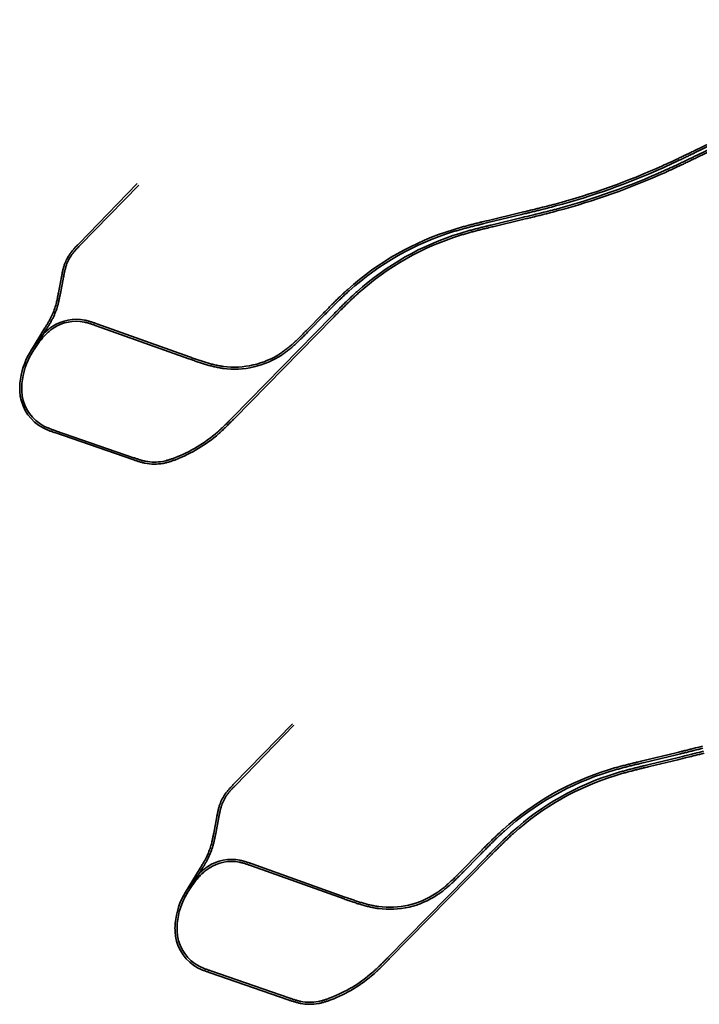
# Model space of a CAD drawing. Header units: metres. Extents: x -5569892 to 1712241, y -5568463 to 2085.
# Tile 4 of 68: x -2647 to -2166, y 15 to 712. Entities that reach past the tile are written whole.
import ezdxf

# ---------------------------------------------------------------- set-up
doc = ezdxf.new("R2010")
doc.units = ezdxf.units.M
doc.header["$LTSCALE"] = 0.5
doc.layers.add('99.04_Gleisplanung VP 02_23-EB-1236L-A-FAHRKANTE', color=150, linetype='Continuous', lineweight=35, true_color=0x007fff)
doc.layers.add('99.04_Gleisplanung VP 02_23-EB-1236R-A-FAHRKANTE', color=150, linetype='Continuous', lineweight=35, true_color=0x007fff)
doc.layers.add('Keine', color=7, linetype='Continuous', lineweight=9)

# ---------------------------------------------------------------- blocks, each defined once
blk = doc.blocks.new('_23-07-06_Massenplan_TB_Weiterführende Schule (3D)')
at = {"layer": '99.04_Gleisplanung VP 02_23-EB-1236L-A-FAHRKANTE', "flags": 128}
for points in [[(-1973.83, 707.51), (-2167.03, 614.62), (-2167.03, 614.62), (-2167.03, 614.62, -0.000097), (-2170.33, 613.03), (-2170.33, 613.03), (-2170.33, 613.03), (-2170.33, 613.03), (-2170.33, 613.03), (-2170.33, 613.03, -0.000292), (-2172.69, 611.9), (-2172.69, 611.9), (-2172.69, 611.9), (-2172.69, 611.9), (-2172.69, 611.9, -0.000487), (-2175.68, 610.47), (-2175.68, 610.47), (-2175.68, 610.47), (-2175.68, 610.47), (-2175.68, 610.47, -0.000681), (-2178.35, 609.2), (-2178.35, 609.2), (-2178.35, 609.2), (-2178.35, 609.2, -0.001946), (-2184.35, 606.39), (-2184.35, 606.39, -0.002724), (-2189.75, 603.93), (-2189.75, 603.93), (-2189.75, 603.93, -0.040475), (-2266.52, 576.56), (-2266.52, 576.56, -0.002724), (-2272.26, 575.06), (-2272.26, 575.06, -0.001946), (-2278.69, 573.44), (-2278.69, 573.44, -0.001168), (-2283.77, 572.2), (-2283.77, 572.2), (-2283.77, 572.2, -0.000389), (-2290.88, 570.48), (-2290.88, 570.48), (-2290.88, 570.48), (-2310.92, 565.65), (-2310.92, 565.65, 0.000248), (-2314.43, 564.8), (-2314.43, 564.8), (-2314.43, 564.8), (-2314.43, 564.8), (-2314.43, 564.8, 0.000744), (-2316.93, 564.19), (-2316.93, 564.19), (-2316.93, 564.19), (-2316.93, 564.19), (-2316.93, 564.19), (-2316.93, 564.19, 0.00124), (-2320.1, 563.4), (-2320.1, 563.4), (-2320.1, 563.4), (-2320.1, 563.4, 0.001737), (-2322.93, 562.68), (-2322.93, 562.68), (-2322.93, 562.68), (-2322.93, 562.68, 0.002233), (-2326.01, 561.87), (-2326.01, 561.87), (-2326.01, 561.87), (-2326.01, 561.87, 0.002729), (-2328.89, 561.09), (-2328.89, 561.09), (-2328.89, 561.09), (-2328.89, 561.09, 0.003225), (-2331.93, 560.22), (-2331.93, 560.22), (-2331.93, 560.22), (-2331.93, 560.22, 0.003721), (-2334.81, 559.35), (-2334.81, 559.35), (-2334.81, 559.35, 0.108452), (-2407.25, 518.25), (-2407.25, 518.25), (-2407.25, 518.25, 0.003721), (-2409.48, 516.22), (-2409.48, 516.22), (-2409.48, 516.22), (-2409.48, 516.22), (-2409.48, 516.22, 0.003225), (-2411.78, 514.05), (-2411.78, 514.05), (-2411.78, 514.05, 0.002729), (-2413.93, 511.99), (-2413.93, 511.99), (-2413.93, 511.99), (-2413.93, 511.99, 0.002233), (-2416.21, 509.75), (-2416.21, 509.75, 0.001737), (-2418.28, 507.69), (-2418.28, 507.69, 0.00124), (-2420.58, 505.38), (-2420.58, 505.38), (-2420.58, 505.38), (-2420.58, 505.38, 0.000744), (-2422.39, 503.54), (-2422.39, 503.54), (-2422.39, 503.54), (-2422.39, 503.54), (-2422.39, 503.54, 0.000248), (-2424.92, 500.96), (-2424.92, 500.96), (-2495.11, 429.31, -0.000293), (-2496.64, 427.75), (-2496.64, 427.75), (-2496.64, 427.75), (-2496.64, 427.75, -0.000879), (-2497.74, 426.63), (-2497.74, 426.63), (-2497.74, 426.63), (-2497.74, 426.63), (-2497.74, 426.63, -0.001465), (-2499.14, 425.23), (-2499.14, 425.23), (-2499.14, 425.23), (-2499.14, 425.23, -0.002051), (-2500.4, 423.98), (-2500.4, 423.98), (-2500.4, 423.98, -0.002637), (-2501.8, 422.62), (-2501.8, 422.62), (-2501.8, 422.62), (-2501.8, 422.62, -0.003223), (-2503.12, 421.36), (-2503.12, 421.36), (-2503.12, 421.36), (-2503.12, 421.36), (-2503.12, 421.36, -0.003809), (-2504.53, 420.05), (-2504.53, 420.05), (-2504.53, 420.05), (-2504.53, 420.05, -0.004395), (-2505.91, 418.83), (-2505.91, 418.83), (-2505.91, 418.83), (-2505.91, 418.83, -0.089537), (-2536.56, 400.37), (-2536.56, 400.37), (-2536.56, 400.37, -0.007053), (-2538.81, 399.55), (-2538.81, 399.55), (-2538.81, 399.55, -0.009908), (-2540.85, 398.88), (-2540.85, 398.88, -0.012763), (-2543.13, 398.25), (-2543.13, 398.25, -0.015619), (-2545.3, 397.78), (-2545.3, 397.78, -0.094956), (-2557.99, 397.87, -0.00799), (-2559.08, 398.11), (-2559.08, 398.11, -0.006925), (-2560.22, 398.39), (-2560.22, 398.39), (-2560.22, 398.39, -0.005859), (-2561.29, 398.68), (-2561.29, 398.68, -0.004794), (-2562.41, 399.02, -0.003729), (-2563.44, 399.34), (-2563.44, 399.34, -0.002664), (-2564.57, 399.71), (-2564.57, 399.71, -0.001598), (-2565.46, 400.02, -0.000533), (-2566.7, 400.45), (-2621.9, 419.53), (-2621.9, 419.53), (-2621.9, 419.53), (-2621.9, 419.53, -0.000586), (-2623.14, 419.96), (-2623.14, 419.96), (-2623.14, 419.96), (-2623.14, 419.96), (-2623.14, 419.96, -0.001758), (-2624.03, 420.27), (-2624.03, 420.27), (-2624.03, 420.27, -0.00293), (-2625.15, 420.68), (-2625.15, 420.68), (-2625.15, 420.68, -0.004102), (-2626.16, 421.06), (-2626.16, 421.06), (-2626.16, 421.06), (-2626.16, 421.06), (-2626.16, 421.06, -0.005274), (-2627.25, 421.5), (-2627.25, 421.5), (-2627.25, 421.5, -0.006445), (-2628.26, 421.94), (-2628.26, 421.94, -0.007617), (-2629.33, 422.43, -0.008789), (-2630.33, 422.93), (-2630.33, 422.93, -0.237662), (-2646.42, 445.4), (-2646.42, 445.4, -0.017814), (-2646.69, 447.65), (-2646.69, 447.65, -0.015939), (-2646.81, 449.98), (-2646.81, 449.98), (-2646.81, 449.98, -0.014063), (-2646.79, 452.22), (-2646.79, 452.22), (-2646.79, 452.22, -0.012188), (-2646.64, 454.55), (-2646.64, 454.55), (-2646.64, 454.55, -0.11627), (-2639.39, 476.66), (-2639.39, 476.66), (-2628.97, 493.72), (-2628.97, 493.72), (-2628.97, 493.72), (-2628.97, 493.72, 0.000352), (-2628.28, 494.84), (-2628.28, 494.84), (-2628.28, 494.84), (-2628.28, 494.84), (-2628.28, 494.84), (-2628.28, 494.84, 0.001055), (-2627.8, 495.64), (-2627.8, 495.64, 0.001758), (-2627.19, 496.65), (-2627.19, 496.65), (-2627.19, 496.65, 0.002461), (-2626.66, 497.56), (-2626.66, 497.56), (-2626.66, 497.56, 0.007031), (-2625.5, 499.62, 0.009844), (-2624.54, 501.48), (-2624.54, 501.48, 0.04503), (-2621.35, 509.74), (-2621.35, 509.74), (-2621.35, 509.74, 0.009844), (-2620.81, 511.77), (-2620.81, 511.77, 0.007031), (-2620.29, 514.06, 0.002461), (-2620.07, 515.1), (-2620.07, 515.1), (-2620.07, 515.1, 0.001758), (-2619.84, 516.25), (-2619.84, 516.25), (-2619.84, 516.25, 0.001055), (-2619.66, 517.17), (-2619.66, 517.17), (-2619.66, 517.17), (-2619.66, 517.17, 0.000352), (-2619.41, 518.46), (-2619.41, 518.46), (-2619.41, 518.46), (-2617.22, 529.95), (-2617.22, 529.95, -0.000586), (-2616.97, 531.24), (-2616.97, 531.24, -0.001758), (-2616.79, 532.17), (-2616.79, 532.17, -0.00293), (-2616.55, 533.34), (-2616.55, 533.34), (-2616.55, 533.34, -0.004102), (-2616.32, 534.39), (-2616.32, 534.39, -0.005273), (-2616.04, 535.53, -0.006445), (-2615.76, 536.6), (-2615.76, 536.6, -0.007617), (-2615.43, 537.73), (-2615.43, 537.73), (-2615.43, 537.73, -0.008789), (-2615.07, 538.79), (-2615.07, 538.79, -0.070836), (-2611.07, 546.47, -0.008789), (-2610.4, 547.37), (-2610.4, 547.37, -0.007617), (-2609.67, 548.29), (-2609.67, 548.29), (-2609.67, 548.29, -0.006445), (-2608.96, 549.14), (-2608.96, 549.14), (-2608.96, 549.14, -0.005273), (-2608.18, 550.02), (-2608.18, 550.02, -0.004102), (-2607.46, 550.81, -0.00293), (-2606.64, 551.68), (-2606.64, 551.68, -0.001758), (-2605.98, 552.36), (-2605.98, 552.36), (-2605.98, 552.36), (-2605.98, 552.36), (-2605.98, 552.36, -0.000586), (-2605.07, 553.3), (-2563.61, 595.94)], [(-1974.45, 708.8), (-2167.65, 615.91), (-2167.65, 615.91, -0.000097), (-2170.95, 614.32), (-2170.95, 614.32), (-2170.95, 614.32), (-2170.95, 614.32), (-2170.95, 614.32), (-2170.95, 614.32, -0.000292), (-2173.31, 613.19), (-2173.31, 613.19), (-2173.31, 613.19), (-2173.31, 613.19), (-2173.31, 613.19, -0.000487), (-2176.29, 611.77), (-2176.29, 611.77), (-2176.29, 611.77), (-2176.29, 611.77, -0.000681), (-2178.97, 610.5), (-2178.97, 610.5), (-2178.97, 610.5), (-2178.97, 610.5, -0.001946), (-2184.96, 607.69), (-2184.96, 607.69), (-2184.96, 607.69), (-2184.96, 607.69, -0.002724), (-2190.34, 605.23), (-2190.34, 605.23), (-2190.34, 605.23, -0.040475), (-2266.9, 577.95), (-2266.9, 577.95), (-2266.9, 577.95, -0.002724), (-2272.62, 576.45), (-2272.62, 576.45), (-2272.62, 576.45), (-2272.62, 576.45, -0.001946), (-2279.03, 574.84), (-2279.03, 574.84), (-2279.03, 574.84, -0.001168), (-2284.1, 573.59), (-2284.1, 573.59), (-2284.1, 573.59), (-2284.1, 573.59, -0.000389), (-2291.22, 571.87), (-2291.22, 571.87), (-2291.22, 571.87), (-2291.22, 571.87), (-2311.25, 567.04, 0.000248), (-2314.76, 566.19), (-2314.76, 566.19), (-2314.76, 566.19), (-2314.76, 566.19, 0.000744), (-2317.27, 565.58), (-2317.27, 565.58), (-2317.27, 565.58), (-2317.27, 565.58), (-2317.27, 565.58), (-2317.27, 565.58, 0.00124), (-2320.45, 564.79), (-2320.45, 564.79), (-2320.45, 564.79), (-2320.45, 564.79, 0.001737), (-2323.29, 564.07), (-2323.29, 564.07), (-2323.29, 564.07, 0.002233), (-2326.39, 563.26), (-2326.39, 563.26), (-2326.39, 563.26), (-2326.39, 563.26), (-2326.39, 563.26), (-2326.39, 563.26, 0.002729), (-2329.28, 562.47), (-2329.28, 562.47), (-2329.28, 562.47, 0.003225), (-2332.34, 561.59), (-2332.34, 561.59, 0.003721), (-2335.24, 560.72), (-2335.24, 560.72, 0.108452), (-2408.21, 519.31), (-2408.21, 519.31, 0.003721), (-2410.45, 517.27), (-2410.45, 517.27, 0.003225), (-2412.77, 515.09), (-2412.77, 515.09), (-2412.77, 515.09, 0.002729), (-2414.93, 513.02), (-2414.93, 513.02), (-2414.93, 513.02, 0.002233), (-2417.22, 510.77), (-2417.22, 510.77), (-2417.22, 510.77), (-2417.22, 510.77, 0.001737), (-2419.3, 508.71), (-2419.3, 508.71), (-2419.3, 508.71), (-2419.3, 508.71, 0.00124), (-2421.6, 506.38), (-2421.6, 506.38), (-2421.6, 506.38), (-2421.6, 506.38), (-2421.6, 506.38), (-2421.6, 506.38, 0.000744), (-2423.41, 504.54), (-2423.41, 504.54), (-2423.41, 504.54), (-2423.41, 504.54, 0.000248), (-2425.94, 501.97), (-2425.94, 501.97), (-2496.14, 430.31), (-2496.14, 430.31, -0.000293), (-2497.67, 428.75), (-2497.67, 428.75), (-2497.67, 428.75), (-2497.67, 428.75), (-2497.67, 428.75, -0.000879), (-2498.76, 427.64), (-2498.76, 427.64), (-2498.76, 427.64), (-2498.76, 427.64), (-2498.76, 427.64), (-2498.76, 427.64, -0.001465), (-2500.16, 426.24), (-2500.16, 426.24), (-2500.16, 426.24), (-2500.16, 426.24, -0.002051), (-2501.41, 425), (-2501.41, 425), (-2501.41, 425, -0.002637), (-2502.79, 423.65), (-2502.79, 423.65), (-2502.79, 423.65), (-2502.79, 423.65, -0.003223), (-2504.1, 422.41), (-2504.1, 422.41), (-2504.1, 422.41), (-2504.1, 422.41, -0.003809), (-2505.5, 421.12), (-2505.5, 421.12), (-2505.5, 421.12), (-2505.5, 421.12, -0.004395), (-2506.85, 419.9), (-2506.85, 419.9), (-2506.85, 419.9, -0.089537), (-2537.07, 401.71), (-2537.07, 401.71), (-2537.07, 401.71, -0.007053), (-2539.28, 400.9), (-2539.28, 400.9), (-2539.28, 400.9, -0.009908), (-2541.27, 400.25), (-2541.27, 400.25), (-2541.27, 400.25, -0.012763), (-2543.48, 399.64), (-2543.48, 399.64), (-2543.48, 399.64, -0.015619), (-2545.56, 399.19), (-2545.56, 399.19), (-2545.56, 399.19, -0.094956), (-2557.71, 399.28), (-2557.71, 399.28), (-2557.71, 399.28, -0.00799), (-2558.76, 399.51), (-2558.76, 399.51), (-2558.76, 399.51, -0.006925), (-2559.86, 399.78), (-2559.86, 399.78, -0.005859), (-2560.89, 400.06, -0.004794), (-2561.99, 400.39), (-2561.99, 400.39, -0.003729), (-2562.99, 400.7), (-2562.99, 400.7), (-2562.99, 400.7, -0.002664), (-2564.11, 401.07), (-2564.11, 401.07), (-2564.11, 401.07, -0.001598), (-2565, 401.38), (-2565, 401.38), (-2565, 401.38, -0.000533), (-2566.23, 401.8), (-2566.23, 401.8), (-2621.43, 420.89), (-2621.43, 420.89), (-2621.43, 420.89), (-2621.43, 420.89, -0.000586), (-2622.67, 421.32), (-2622.67, 421.32), (-2622.67, 421.32), (-2622.67, 421.32, -0.001758), (-2623.55, 421.63), (-2623.55, 421.63, -0.00293), (-2624.65, 422.03), (-2624.65, 422.03, -0.004102), (-2625.64, 422.4), (-2625.64, 422.4, -0.005274), (-2626.7, 422.83), (-2626.7, 422.83, -0.006445), (-2627.68, 423.25), (-2627.68, 423.25), (-2627.68, 423.25, -0.007617), (-2628.71, 423.72), (-2628.71, 423.72), (-2628.71, 423.72, -0.008789), (-2629.67, 424.2), (-2629.67, 424.2), (-2629.67, 424.2, -0.237662), (-2645, 445.62), (-2645, 445.62, -0.017814), (-2645.26, 447.77, -0.015939), (-2645.37, 450.01, -0.014063), (-2645.35, 452.16), (-2645.35, 452.16, -0.012188), (-2645.21, 454.43), (-2645.21, 454.43, -0.11627), (-2638.17, 475.91), (-2627.74, 492.97), (-2627.74, 492.97), (-2627.74, 492.97), (-2627.74, 492.97, 0.000352), (-2627.06, 494.1), (-2627.06, 494.1), (-2627.06, 494.1), (-2627.06, 494.1), (-2627.06, 494.1), (-2627.06, 494.1), (-2627.06, 494.1, 0.001055), (-2626.57, 494.9), (-2626.57, 494.9), (-2626.57, 494.9), (-2626.57, 494.9), (-2626.57, 494.9, 0.001758), (-2625.96, 495.92), (-2625.96, 495.92), (-2625.96, 495.92), (-2625.96, 495.92, 0.002461), (-2625.42, 496.84), (-2625.42, 496.84, 0.007031), (-2624.24, 498.93), (-2624.24, 498.93), (-2624.24, 498.93, 0.009844), (-2623.25, 500.84), (-2623.25, 500.84, 0.04503), (-2619.97, 509.35, 0.009844), (-2619.42, 511.43), (-2619.42, 511.43, 0.007031), (-2618.88, 513.76), (-2618.88, 513.76, 0.002461), (-2618.67, 514.81, 0.001758), (-2618.43, 515.98), (-2618.43, 515.98, 0.001055), (-2618.25, 516.9), (-2618.25, 516.9), (-2618.25, 516.9), (-2618.25, 516.9), (-2618.25, 516.9, 0.000352), (-2618.01, 518.19), (-2618.01, 518.19), (-2618.01, 518.19), (-2618.01, 518.19), (-2615.81, 529.68), (-2615.81, 529.68, -0.000586), (-2615.57, 530.97), (-2615.57, 530.97), (-2615.57, 530.97, -0.001758), (-2615.39, 531.89), (-2615.39, 531.89), (-2615.39, 531.89), (-2615.39, 531.89, -0.00293), (-2615.15, 533.04), (-2615.15, 533.04, -0.004102), (-2614.92, 534.07, -0.005273), (-2614.65, 535.18), (-2614.65, 535.18, -0.006445), (-2614.38, 536.21), (-2614.38, 536.21, -0.007617), (-2614.06, 537.3), (-2614.06, 537.3, -0.008789), (-2613.72, 538.31), (-2613.72, 538.31), (-2613.72, 538.31, -0.070836), (-2609.91, 545.64), (-2609.91, 545.64), (-2609.91, 545.64, -0.008789), (-2609.27, 546.5), (-2609.27, 546.5), (-2609.27, 546.5, -0.007617), (-2608.56, 547.38), (-2608.56, 547.38, -0.006445), (-2607.88, 548.2), (-2607.88, 548.2, -0.005273), (-2607.12, 549.06), (-2607.12, 549.06), (-2607.12, 549.06), (-2607.12, 549.06, -0.004102), (-2606.41, 549.83), (-2606.41, 549.83), (-2606.41, 549.83), (-2606.41, 549.83, -0.00293), (-2605.6, 550.69), (-2605.6, 550.69), (-2605.6, 550.69, -0.001758), (-2604.95, 551.36), (-2604.95, 551.36), (-2604.95, 551.36), (-2604.95, 551.36), (-2604.95, 551.36, -0.000586), (-2604.04, 552.3), (-2604.04, 552.3), (-2604.04, 552.3), (-2562.58, 594.94)]]:
    blk.add_lwpolyline(points, format="xyb", dxfattribs=at)
at = {"layer": '99.04_Gleisplanung VP 02_23-EB-1236R-A-FAHRKANTE', "flags": 128}
for points in [[(-1976.08, 712.07), (-2169.28, 619.18), (-2169.28, 619.18), (-2169.28, 619.18, -0.000098), (-2172.56, 617.6), (-2172.56, 617.6), (-2172.56, 617.6), (-2172.56, 617.6, -0.000293), (-2174.91, 616.47), (-2174.91, 616.47), (-2174.91, 616.47), (-2174.91, 616.47, -0.000488), (-2177.88, 615.05), (-2177.88, 615.05), (-2177.88, 615.05), (-2177.88, 615.05), (-2177.88, 615.05, -0.000684), (-2180.55, 613.79), (-2180.55, 613.79), (-2180.55, 613.79), (-2180.55, 613.79, -0.001953), (-2186.52, 610.99), (-2186.52, 610.99), (-2186.52, 610.99), (-2186.52, 610.99, -0.002734), (-2191.88, 608.54), (-2191.88, 608.54), (-2191.88, 608.54), (-2191.88, 608.54, -0.040429), (-2267.79, 581.49), (-2267.79, 581.49, -0.002734), (-2273.5, 579.99), (-2273.5, 579.99), (-2273.5, 579.99, -0.001953), (-2279.89, 578.38), (-2279.89, 578.38, -0.000684), (-2282.75, 577.68), (-2282.75, 577.68, -0.000488), (-2285.95, 576.9), (-2285.95, 576.9), (-2285.95, 576.9), (-2285.95, 576.9), (-2285.95, 576.9, -0.000293), (-2288.48, 576.28), (-2288.48, 576.28), (-2288.48, 576.28), (-2288.48, 576.28, -0.000098), (-2292.03, 575.43), (-2315.84, 569.69), (-2315.84, 569.69), (-2315.84, 569.69), (-2315.84, 569.69, 0.000246), (-2319.39, 568.83), (-2319.39, 568.83), (-2319.39, 568.83), (-2319.39, 568.83, 0.000737), (-2321.92, 568.22), (-2321.92, 568.22), (-2321.92, 568.22), (-2321.92, 568.22, 0.001229), (-2325.12, 567.42), (-2325.12, 567.42), (-2325.12, 567.42), (-2325.12, 567.42, 0.001721), (-2327.99, 566.69), (-2327.99, 566.69), (-2327.99, 566.69, 0.002212), (-2331.12, 565.87), (-2331.12, 565.87), (-2331.12, 565.87), (-2331.12, 565.87, 0.002704), (-2334.04, 565.07), (-2334.04, 565.07), (-2334.04, 565.07), (-2334.04, 565.07), (-2334.04, 565.07, 0.003195), (-2337.12, 564.19), (-2337.12, 564.19), (-2337.12, 564.19), (-2337.12, 564.19, 0.003687), (-2340.05, 563.31), (-2340.05, 563.31), (-2340.05, 563.31, 0.108749), (-2414.59, 521.02), (-2414.59, 521.02), (-2414.59, 521.02, 0.003687), (-2416.85, 518.96), (-2416.85, 518.96), (-2416.85, 518.96, 0.003195), (-2419.18, 516.76), (-2419.18, 516.76), (-2419.18, 516.76), (-2419.18, 516.76, 0.002704), (-2421.37, 514.66), (-2421.37, 514.66), (-2421.37, 514.66, 0.002212), (-2423.68, 512.4), (-2423.68, 512.4), (-2423.68, 512.4), (-2423.68, 512.4, 0.001721), (-2425.77, 510.31), (-2425.77, 510.31), (-2425.77, 510.31), (-2425.77, 510.31), (-2425.77, 510.31, 0.001229), (-2428.1, 507.97), (-2428.1, 507.97), (-2428.1, 507.97), (-2428.1, 507.97, 0.000737), (-2429.93, 506.11, 0.000246), (-2432.48, 503.51), (-2443.39, 492.37), (-2443.39, 492.37, -0.000203), (-2444.67, 491.07), (-2444.67, 491.07, -0.00061), (-2445.58, 490.14), (-2445.58, 490.14), (-2445.58, 490.14, -0.001017), (-2446.74, 488.97), (-2446.74, 488.97), (-2446.74, 488.97), (-2446.74, 488.97, -0.001424), (-2447.78, 487.93), (-2447.78, 487.93), (-2447.78, 487.93, -0.004069), (-2450.13, 485.63, -0.005697), (-2452.27, 483.62), (-2452.27, 483.62, -0.007324), (-2454.66, 481.48), (-2454.66, 481.48, -0.008952), (-2456.95, 479.56, -0.01058), (-2459.46, 477.63), (-2459.46, 477.63, -0.012208), (-2461.93, 475.89), (-2461.93, 475.89, -0.182512), (-2502.74, 466.5), (-2502.74, 466.5, -0.012208), (-2505.72, 466.98), (-2505.72, 466.98, -0.01058), (-2508.82, 467.62), (-2508.82, 467.62, -0.008952), (-2511.72, 468.34), (-2511.72, 468.34, -0.007324), (-2514.81, 469.22, -0.005697), (-2517.61, 470.09, -0.004069), (-2520.73, 471.13), (-2520.73, 471.13, -0.001424), (-2522.12, 471.61), (-2522.12, 471.61), (-2522.12, 471.61, -0.001017), (-2523.67, 472.16), (-2523.67, 472.16), (-2523.67, 472.16), (-2523.67, 472.16, -0.00061), (-2524.9, 472.59), (-2524.9, 472.59), (-2524.9, 472.59), (-2524.9, 472.59, -0.000203), (-2526.61, 473.21), (-2526.61, 473.21), (-2526.61, 473.21), (-2526.61, 473.21), (-2592.22, 496.64), (-2592.22, 496.64), (-2592.22, 496.64, 0.000586), (-2593.46, 497.08), (-2593.46, 497.08), (-2593.46, 497.08, 0.001758), (-2594.35, 497.39), (-2594.35, 497.39), (-2594.35, 497.39), (-2594.35, 497.39, 0.00293), (-2595.48, 497.78), (-2595.48, 497.78), (-2595.48, 497.78, 0.004102), (-2596.5, 498.11), (-2596.5, 498.11), (-2596.5, 498.11, 0.005274), (-2597.63, 498.45), (-2597.63, 498.45), (-2597.63, 498.45, 0.006445), (-2598.7, 498.75), (-2598.7, 498.75), (-2598.7, 498.75, 0.007617), (-2599.83, 499.03), (-2599.83, 499.03), (-2599.83, 499.03, 0.008789), (-2600.93, 499.27), (-2600.93, 499.27, 0.193725), (-2623.46, 494.94), (-2623.46, 494.94, 0.013624), (-2624.87, 493.98), (-2624.87, 493.98, 0.012745), (-2626.25, 492.92, 0.011866), (-2627.55, 491.82, 0.010987), (-2628.83, 490.64, 0.010108), (-2630.02, 489.44, 0.009229), (-2631.19, 488.16, 0.00835), (-2632.29, 486.88, 0.007471), (-2633.38, 485.53), (-2633.38, 485.53, 0.006592), (-2634.38, 484.2), (-2634.38, 484.2), (-2634.38, 484.2, 0.005713), (-2635.4, 482.78), (-2635.4, 482.78), (-2635.4, 482.78, 0.004834), (-2636.33, 481.43), (-2636.33, 481.43, 0.003955), (-2637.3, 479.96, 0.003076), (-2638.16, 478.62), (-2638.16, 478.62), (-2638.16, 478.62, 0.002197), (-2639.11, 477.1), (-2639.11, 477.1), (-2639.11, 477.1, 0.001318), (-2639.85, 475.9), (-2639.85, 475.9), (-2639.85, 475.9, 0.000439), (-2640.88, 474.22), (-2640.88, 474.22), (-2640.88, 474.22), (-2640.88, 474.22), (-2641.36, 473.44)], [(-1975.46, 710.77), (-2168.65, 617.88), (-2168.65, 617.88), (-2168.65, 617.88, -0.000098), (-2171.94, 616.31), (-2171.94, 616.31), (-2171.94, 616.31), (-2171.94, 616.31, -0.000293), (-2174.29, 615.18), (-2174.29, 615.18), (-2174.29, 615.18), (-2174.29, 615.18, -0.000488), (-2177.27, 613.76), (-2177.27, 613.76), (-2177.27, 613.76), (-2177.27, 613.76), (-2177.27, 613.76, -0.000684), (-2179.93, 612.49), (-2179.93, 612.49), (-2179.93, 612.49), (-2179.93, 612.49, -0.001953), (-2185.91, 609.69), (-2185.91, 609.69), (-2185.91, 609.69, -0.002734), (-2191.29, 607.23, -0.040429), (-2267.42, 580.1, -0.002734), (-2273.14, 578.6), (-2273.14, 578.6), (-2273.14, 578.6), (-2273.14, 578.6, -0.001953), (-2279.54, 576.99), (-2279.54, 576.99), (-2279.54, 576.99), (-2279.54, 576.99, -0.000684), (-2282.41, 576.28), (-2282.41, 576.28, -0.000488), (-2285.61, 575.5), (-2285.61, 575.5), (-2285.61, 575.5), (-2285.61, 575.5, -0.000293), (-2288.15, 574.89), (-2288.15, 574.89), (-2288.15, 574.89), (-2288.15, 574.89, -0.000098), (-2291.69, 574.04), (-2291.69, 574.04), (-2315.51, 568.29), (-2315.51, 568.29), (-2315.51, 568.29), (-2315.51, 568.29, 0.000246), (-2319.05, 567.44), (-2319.05, 567.44), (-2319.05, 567.44), (-2319.05, 567.44, 0.000737), (-2321.58, 566.82), (-2321.58, 566.82), (-2321.58, 566.82, 0.001229), (-2324.77, 566.03), (-2324.77, 566.03), (-2324.77, 566.03, 0.001721), (-2327.63, 565.3), (-2327.63, 565.3, 0.002212), (-2330.75, 564.49, 0.002704), (-2333.65, 563.69), (-2333.65, 563.69), (-2333.65, 563.69, 0.003195), (-2336.72, 562.82), (-2336.72, 562.82), (-2336.72, 562.82), (-2336.72, 562.82, 0.003687), (-2339.63, 561.94), (-2339.63, 561.94), (-2339.63, 561.94), (-2339.63, 561.94, 0.108749), (-2413.63, 519.95), (-2413.63, 519.95, 0.003687), (-2415.87, 517.91), (-2415.87, 517.91, 0.003195), (-2418.2, 515.72, 0.002704), (-2420.37, 513.63), (-2420.37, 513.63, 0.002212), (-2422.67, 511.38), (-2422.67, 511.38), (-2422.67, 511.38), (-2422.67, 511.38, 0.001721), (-2424.76, 509.3), (-2424.76, 509.3), (-2424.76, 509.3, 0.001229), (-2427.08, 506.96), (-2427.08, 506.96), (-2427.08, 506.96, 0.000737), (-2428.9, 505.11), (-2428.9, 505.11), (-2428.9, 505.11, 0.000246), (-2431.45, 502.5), (-2431.45, 502.5), (-2442.37, 491.36, -0.000203), (-2443.64, 490.06), (-2443.64, 490.06, -0.00061), (-2444.56, 489.13), (-2444.56, 489.13), (-2444.56, 489.13), (-2444.56, 489.13, -0.001017), (-2445.72, 487.96), (-2445.72, 487.96), (-2445.72, 487.96), (-2445.72, 487.96), (-2445.72, 487.96), (-2445.72, 487.96, -0.001424), (-2446.77, 486.91), (-2446.77, 486.91), (-2446.77, 486.91), (-2446.77, 486.91, -0.004069), (-2449.13, 484.6), (-2449.13, 484.6), (-2449.13, 484.6, -0.005697), (-2451.29, 482.56), (-2451.29, 482.56, -0.007324), (-2453.72, 480.4), (-2453.72, 480.4, -0.008952), (-2456.05, 478.45), (-2456.05, 478.45, -0.01058), (-2458.61, 476.47), (-2458.61, 476.47), (-2458.61, 476.47, -0.012208), (-2461.14, 474.7), (-2461.14, 474.7, -0.182512), (-2502.93, 465.08, -0.012208), (-2505.98, 465.57, -0.01058), (-2509.14, 466.22), (-2509.14, 466.22, -0.008952), (-2512.1, 466.96), (-2512.1, 466.96, -0.007324), (-2515.22, 467.84), (-2515.22, 467.84, -0.005697), (-2518.05, 468.73), (-2518.05, 468.73), (-2518.05, 468.73, -0.004069), (-2521.19, 469.77), (-2521.19, 469.77), (-2521.19, 469.77, -0.001424), (-2522.59, 470.26), (-2522.59, 470.26), (-2522.59, 470.26), (-2522.59, 470.26, -0.001017), (-2524.15, 470.81), (-2524.15, 470.81), (-2524.15, 470.81), (-2524.15, 470.81, -0.00061), (-2525.38, 471.24), (-2525.38, 471.24), (-2525.38, 471.24), (-2525.38, 471.24), (-2525.38, 471.24, -0.000203), (-2527.1, 471.85), (-2527.1, 471.85), (-2527.1, 471.85), (-2527.1, 471.85), (-2592.71, 495.29), (-2592.71, 495.29, 0.000586), (-2593.94, 495.73), (-2593.94, 495.73), (-2593.94, 495.73), (-2593.94, 495.73), (-2593.94, 495.73, 0.001758), (-2594.82, 496.04), (-2594.82, 496.04), (-2594.82, 496.04), (-2594.82, 496.04, 0.00293), (-2595.94, 496.42), (-2595.94, 496.42, 0.004102), (-2596.94, 496.74), (-2596.94, 496.74, 0.005274), (-2598.03, 497.08), (-2598.03, 497.08), (-2598.03, 497.08, 0.006445), (-2599.06, 497.36), (-2599.06, 497.36, 0.007617), (-2600.16, 497.63), (-2600.16, 497.63, 0.008789), (-2601.21, 497.86), (-2601.21, 497.86), (-2601.21, 497.86, 0.193725), (-2622.68, 493.74), (-2622.68, 493.74, 0.013624), (-2624.03, 492.82, 0.012745), (-2625.35, 491.8), (-2625.35, 491.8, 0.011866), (-2626.6, 490.75), (-2626.6, 490.75, 0.010987), (-2627.83, 489.61), (-2627.83, 489.61, 0.010108), (-2628.98, 488.45), (-2628.98, 488.45), (-2628.98, 488.45, 0.009229), (-2630.12, 487.21), (-2630.12, 487.21, 0.00835), (-2631.18, 485.97), (-2631.18, 485.97, 0.007471), (-2632.24, 484.65), (-2632.24, 484.65, 0.006592), (-2633.22, 483.35), (-2633.22, 483.35), (-2633.22, 483.35), (-2633.22, 483.35, 0.005713), (-2634.22, 481.96), (-2634.22, 481.96), (-2634.22, 481.96, 0.004834), (-2635.14, 480.63), (-2635.14, 480.63, 0.003955), (-2636.09, 479.18), (-2636.09, 479.18, 0.003076), (-2636.95, 477.85), (-2636.95, 477.85, 0.002197), (-2637.89, 476.34), (-2637.89, 476.34, 0.001318), (-2638.63, 475.15), (-2638.63, 475.15), (-2638.63, 475.15, 0.000439), (-2639.66, 473.47), (-2639.66, 473.47), (-2640.13, 472.7)]]:
    blk.add_lwpolyline(points, format="xyb", dxfattribs=at)
blk = doc.blocks.new('_23-07-06_Massenplan_TB_Weiterführende Schule-2 (3D)')
at = {"layer": '99.04_Gleisplanung VP 02_23-EB-1236L-A-FAHRKANTE', "flags": 128}
for points in [[(-2272.26, 575.06, -0.001946), (-2278.69, 573.44), (-2278.69, 573.44, -0.001168), (-2283.77, 572.2), (-2283.77, 572.2), (-2283.77, 572.2, -0.000389), (-2290.88, 570.48), (-2290.88, 570.48), (-2290.88, 570.48), (-2310.92, 565.65), (-2310.92, 565.65, 0.000248), (-2314.43, 564.8), (-2314.43, 564.8), (-2314.43, 564.8), (-2314.43, 564.8), (-2314.43, 564.8, 0.000744), (-2316.93, 564.19), (-2316.93, 564.19), (-2316.93, 564.19), (-2316.93, 564.19), (-2316.93, 564.19), (-2316.93, 564.19, 0.00124), (-2320.1, 563.4), (-2320.1, 563.4), (-2320.1, 563.4), (-2320.1, 563.4, 0.001737), (-2322.93, 562.68), (-2322.93, 562.68), (-2322.93, 562.68), (-2322.93, 562.68, 0.002233), (-2326.01, 561.87), (-2326.01, 561.87), (-2326.01, 561.87), (-2326.01, 561.87, 0.002729), (-2328.89, 561.09), (-2328.89, 561.09), (-2328.89, 561.09), (-2328.89, 561.09, 0.003225), (-2331.93, 560.22), (-2331.93, 560.22), (-2331.93, 560.22), (-2331.93, 560.22, 0.003721), (-2334.81, 559.35), (-2334.81, 559.35), (-2334.81, 559.35, 0.108452), (-2407.25, 518.25), (-2407.25, 518.25), (-2407.25, 518.25, 0.003721), (-2409.48, 516.22), (-2409.48, 516.22), (-2409.48, 516.22), (-2409.48, 516.22), (-2409.48, 516.22, 0.003225), (-2411.78, 514.05), (-2411.78, 514.05), (-2411.78, 514.05, 0.002729), (-2413.93, 511.99), (-2413.93, 511.99), (-2413.93, 511.99), (-2413.93, 511.99, 0.002233), (-2416.21, 509.75), (-2416.21, 509.75, 0.001737), (-2418.28, 507.69), (-2418.28, 507.69, 0.00124), (-2420.58, 505.38), (-2420.58, 505.38), (-2420.58, 505.38), (-2420.58, 505.38, 0.000744), (-2422.39, 503.54), (-2422.39, 503.54), (-2422.39, 503.54), (-2422.39, 503.54), (-2422.39, 503.54, 0.000248), (-2424.92, 500.96), (-2424.92, 500.96), (-2495.11, 429.31, -0.000293), (-2496.64, 427.75), (-2496.64, 427.75), (-2496.64, 427.75), (-2496.64, 427.75, -0.000879), (-2497.74, 426.63), (-2497.74, 426.63), (-2497.74, 426.63), (-2497.74, 426.63), (-2497.74, 426.63, -0.001465), (-2499.14, 425.23), (-2499.14, 425.23), (-2499.14, 425.23), (-2499.14, 425.23, -0.002051), (-2500.4, 423.98), (-2500.4, 423.98), (-2500.4, 423.98, -0.002637), (-2501.8, 422.62), (-2501.8, 422.62), (-2501.8, 422.62), (-2501.8, 422.62, -0.003223), (-2503.12, 421.36), (-2503.12, 421.36), (-2503.12, 421.36), (-2503.12, 421.36), (-2503.12, 421.36, -0.003809), (-2504.53, 420.05), (-2504.53, 420.05), (-2504.53, 420.05), (-2504.53, 420.05, -0.004395), (-2505.91, 418.83), (-2505.91, 418.83), (-2505.91, 418.83), (-2505.91, 418.83, -0.089537), (-2536.56, 400.37), (-2536.56, 400.37), (-2536.56, 400.37, -0.007053), (-2538.81, 399.55), (-2538.81, 399.55), (-2538.81, 399.55, -0.009908), (-2540.85, 398.88), (-2540.85, 398.88, -0.012763), (-2543.13, 398.25), (-2543.13, 398.25, -0.015619), (-2545.3, 397.78), (-2545.3, 397.78, -0.094956), (-2557.99, 397.87, -0.00799), (-2559.08, 398.11), (-2559.08, 398.11, -0.006925), (-2560.22, 398.39), (-2560.22, 398.39), (-2560.22, 398.39, -0.005859), (-2561.29, 398.68), (-2561.29, 398.68, -0.004794), (-2562.41, 399.02, -0.003729), (-2563.44, 399.34), (-2563.44, 399.34, -0.002664), (-2564.57, 399.71), (-2564.57, 399.71, -0.001598), (-2565.46, 400.02, -0.000533), (-2566.7, 400.45), (-2621.9, 419.53), (-2621.9, 419.53), (-2621.9, 419.53), (-2621.9, 419.53, -0.000586), (-2623.14, 419.96), (-2623.14, 419.96), (-2623.14, 419.96), (-2623.14, 419.96), (-2623.14, 419.96, -0.001758), (-2624.03, 420.27), (-2624.03, 420.27), (-2624.03, 420.27, -0.00293), (-2625.15, 420.68), (-2625.15, 420.68), (-2625.15, 420.68, -0.004102), (-2626.16, 421.06), (-2626.16, 421.06), (-2626.16, 421.06), (-2626.16, 421.06), (-2626.16, 421.06, -0.005274), (-2627.25, 421.5), (-2627.25, 421.5), (-2627.25, 421.5, -0.006445), (-2628.26, 421.94), (-2628.26, 421.94, -0.007617), (-2629.33, 422.43, -0.008789), (-2630.33, 422.93), (-2630.33, 422.93, -0.237662), (-2646.42, 445.4), (-2646.42, 445.4, -0.017814), (-2646.69, 447.65), (-2646.69, 447.65, -0.015939), (-2646.81, 449.98), (-2646.81, 449.98), (-2646.81, 449.98, -0.014063), (-2646.79, 452.22), (-2646.79, 452.22), (-2646.79, 452.22, -0.012188), (-2646.64, 454.55), (-2646.64, 454.55), (-2646.64, 454.55, -0.11627), (-2639.39, 476.66), (-2639.39, 476.66), (-2628.97, 493.72), (-2628.97, 493.72), (-2628.97, 493.72), (-2628.97, 493.72, 0.000352), (-2628.28, 494.84), (-2628.28, 494.84), (-2628.28, 494.84), (-2628.28, 494.84), (-2628.28, 494.84), (-2628.28, 494.84, 0.001055), (-2627.8, 495.64), (-2627.8, 495.64, 0.001758), (-2627.19, 496.65), (-2627.19, 496.65), (-2627.19, 496.65, 0.002461), (-2626.66, 497.56), (-2626.66, 497.56), (-2626.66, 497.56, 0.007031), (-2625.5, 499.62, 0.009844), (-2624.54, 501.48), (-2624.54, 501.48, 0.04503), (-2621.35, 509.74), (-2621.35, 509.74), (-2621.35, 509.74, 0.009844), (-2620.81, 511.77), (-2620.81, 511.77, 0.007031), (-2620.29, 514.06, 0.002461), (-2620.07, 515.1), (-2620.07, 515.1), (-2620.07, 515.1, 0.001758), (-2619.84, 516.25), (-2619.84, 516.25), (-2619.84, 516.25, 0.001055), (-2619.66, 517.17), (-2619.66, 517.17), (-2619.66, 517.17), (-2619.66, 517.17, 0.000352), (-2619.41, 518.46), (-2619.41, 518.46), (-2619.41, 518.46), (-2617.22, 529.95), (-2617.22, 529.95, -0.000586), (-2616.97, 531.24), (-2616.97, 531.24, -0.001758), (-2616.79, 532.17), (-2616.79, 532.17, -0.00293), (-2616.55, 533.34), (-2616.55, 533.34), (-2616.55, 533.34, -0.004102), (-2616.32, 534.39), (-2616.32, 534.39, -0.005273), (-2616.04, 535.53, -0.006445), (-2615.76, 536.6), (-2615.76, 536.6, -0.007617), (-2615.43, 537.73), (-2615.43, 537.73), (-2615.43, 537.73, -0.008789), (-2615.07, 538.79), (-2615.07, 538.79, -0.070836), (-2611.07, 546.47, -0.008789), (-2610.4, 547.37), (-2610.4, 547.37, -0.007617), (-2609.67, 548.29), (-2609.67, 548.29), (-2609.67, 548.29, -0.006445), (-2608.96, 549.14), (-2608.96, 549.14), (-2608.96, 549.14, -0.005273), (-2608.18, 550.02), (-2608.18, 550.02, -0.004102), (-2607.46, 550.81, -0.00293), (-2606.64, 551.68), (-2606.64, 551.68, -0.001758), (-2605.98, 552.36), (-2605.98, 552.36), (-2605.98, 552.36), (-2605.98, 552.36), (-2605.98, 552.36, -0.000586), (-2605.07, 553.3), (-2563.61, 595.94)], [(-2272.62, 576.45, -0.001946), (-2279.03, 574.84), (-2279.03, 574.84), (-2279.03, 574.84, -0.001168), (-2284.1, 573.59), (-2284.1, 573.59), (-2284.1, 573.59), (-2284.1, 573.59, -0.000389), (-2291.22, 571.87), (-2291.22, 571.87), (-2291.22, 571.87), (-2291.22, 571.87), (-2311.25, 567.04, 0.000248), (-2314.76, 566.19), (-2314.76, 566.19), (-2314.76, 566.19), (-2314.76, 566.19, 0.000744), (-2317.27, 565.58), (-2317.27, 565.58), (-2317.27, 565.58), (-2317.27, 565.58), (-2317.27, 565.58), (-2317.27, 565.58, 0.00124), (-2320.45, 564.79), (-2320.45, 564.79), (-2320.45, 564.79), (-2320.45, 564.79, 0.001737), (-2323.29, 564.07), (-2323.29, 564.07), (-2323.29, 564.07, 0.002233), (-2326.39, 563.26), (-2326.39, 563.26), (-2326.39, 563.26), (-2326.39, 563.26), (-2326.39, 563.26), (-2326.39, 563.26, 0.002729), (-2329.28, 562.47), (-2329.28, 562.47), (-2329.28, 562.47, 0.003225), (-2332.34, 561.59), (-2332.34, 561.59, 0.003721), (-2335.24, 560.72), (-2335.24, 560.72, 0.108452), (-2408.21, 519.31), (-2408.21, 519.31, 0.003721), (-2410.45, 517.27), (-2410.45, 517.27, 0.003225), (-2412.77, 515.09), (-2412.77, 515.09), (-2412.77, 515.09, 0.002729), (-2414.93, 513.02), (-2414.93, 513.02), (-2414.93, 513.02, 0.002233), (-2417.22, 510.77), (-2417.22, 510.77), (-2417.22, 510.77), (-2417.22, 510.77, 0.001737), (-2419.3, 508.71), (-2419.3, 508.71), (-2419.3, 508.71), (-2419.3, 508.71, 0.00124), (-2421.6, 506.38), (-2421.6, 506.38), (-2421.6, 506.38), (-2421.6, 506.38), (-2421.6, 506.38), (-2421.6, 506.38, 0.000744), (-2423.41, 504.54), (-2423.41, 504.54), (-2423.41, 504.54), (-2423.41, 504.54, 0.000248), (-2425.94, 501.97), (-2425.94, 501.97), (-2496.14, 430.31), (-2496.14, 430.31, -0.000293), (-2497.67, 428.75), (-2497.67, 428.75), (-2497.67, 428.75), (-2497.67, 428.75), (-2497.67, 428.75, -0.000879), (-2498.76, 427.64), (-2498.76, 427.64), (-2498.76, 427.64), (-2498.76, 427.64), (-2498.76, 427.64), (-2498.76, 427.64, -0.001465), (-2500.16, 426.24), (-2500.16, 426.24), (-2500.16, 426.24), (-2500.16, 426.24, -0.002051), (-2501.41, 425), (-2501.41, 425), (-2501.41, 425, -0.002637), (-2502.79, 423.65), (-2502.79, 423.65), (-2502.79, 423.65), (-2502.79, 423.65, -0.003223), (-2504.1, 422.41), (-2504.1, 422.41), (-2504.1, 422.41), (-2504.1, 422.41, -0.003809), (-2505.5, 421.12), (-2505.5, 421.12), (-2505.5, 421.12), (-2505.5, 421.12, -0.004395), (-2506.85, 419.9), (-2506.85, 419.9), (-2506.85, 419.9, -0.089537), (-2537.07, 401.71), (-2537.07, 401.71), (-2537.07, 401.71, -0.007053), (-2539.28, 400.9), (-2539.28, 400.9), (-2539.28, 400.9, -0.009908), (-2541.27, 400.25), (-2541.27, 400.25), (-2541.27, 400.25, -0.012763), (-2543.48, 399.64), (-2543.48, 399.64), (-2543.48, 399.64, -0.015619), (-2545.56, 399.19), (-2545.56, 399.19), (-2545.56, 399.19, -0.094956), (-2557.71, 399.28), (-2557.71, 399.28), (-2557.71, 399.28, -0.00799), (-2558.76, 399.51), (-2558.76, 399.51), (-2558.76, 399.51, -0.006925), (-2559.86, 399.78), (-2559.86, 399.78, -0.005859), (-2560.89, 400.06, -0.004794), (-2561.99, 400.39), (-2561.99, 400.39, -0.003729), (-2562.99, 400.7), (-2562.99, 400.7), (-2562.99, 400.7, -0.002664), (-2564.11, 401.07), (-2564.11, 401.07), (-2564.11, 401.07, -0.001598), (-2565, 401.38), (-2565, 401.38), (-2565, 401.38, -0.000533), (-2566.23, 401.8), (-2566.23, 401.8), (-2621.43, 420.89), (-2621.43, 420.89), (-2621.43, 420.89), (-2621.43, 420.89, -0.000586), (-2622.67, 421.32), (-2622.67, 421.32), (-2622.67, 421.32), (-2622.67, 421.32, -0.001758), (-2623.55, 421.63), (-2623.55, 421.63, -0.00293), (-2624.65, 422.03), (-2624.65, 422.03, -0.004102), (-2625.64, 422.4), (-2625.64, 422.4, -0.005274), (-2626.7, 422.83), (-2626.7, 422.83, -0.006445), (-2627.68, 423.25), (-2627.68, 423.25), (-2627.68, 423.25, -0.007617), (-2628.71, 423.72), (-2628.71, 423.72), (-2628.71, 423.72, -0.008789), (-2629.67, 424.2), (-2629.67, 424.2), (-2629.67, 424.2, -0.237662), (-2645, 445.62), (-2645, 445.62, -0.017814), (-2645.26, 447.77, -0.015939), (-2645.37, 450.01, -0.014063), (-2645.35, 452.16), (-2645.35, 452.16, -0.012188), (-2645.21, 454.43), (-2645.21, 454.43, -0.11627), (-2638.17, 475.91), (-2627.74, 492.97), (-2627.74, 492.97), (-2627.74, 492.97), (-2627.74, 492.97, 0.000352), (-2627.06, 494.1), (-2627.06, 494.1), (-2627.06, 494.1), (-2627.06, 494.1), (-2627.06, 494.1), (-2627.06, 494.1), (-2627.06, 494.1, 0.001055), (-2626.57, 494.9), (-2626.57, 494.9), (-2626.57, 494.9), (-2626.57, 494.9), (-2626.57, 494.9, 0.001758), (-2625.96, 495.92), (-2625.96, 495.92), (-2625.96, 495.92), (-2625.96, 495.92, 0.002461), (-2625.42, 496.84), (-2625.42, 496.84, 0.007031), (-2624.24, 498.93), (-2624.24, 498.93), (-2624.24, 498.93, 0.009844), (-2623.25, 500.84), (-2623.25, 500.84, 0.04503), (-2619.97, 509.35, 0.009844), (-2619.42, 511.43), (-2619.42, 511.43, 0.007031), (-2618.88, 513.76), (-2618.88, 513.76, 0.002461), (-2618.67, 514.81, 0.001758), (-2618.43, 515.98), (-2618.43, 515.98, 0.001055), (-2618.25, 516.9), (-2618.25, 516.9), (-2618.25, 516.9), (-2618.25, 516.9), (-2618.25, 516.9, 0.000352), (-2618.01, 518.19), (-2618.01, 518.19), (-2618.01, 518.19), (-2618.01, 518.19), (-2615.81, 529.68), (-2615.81, 529.68, -0.000586), (-2615.57, 530.97), (-2615.57, 530.97), (-2615.57, 530.97, -0.001758), (-2615.39, 531.89), (-2615.39, 531.89), (-2615.39, 531.89), (-2615.39, 531.89, -0.00293), (-2615.15, 533.04), (-2615.15, 533.04, -0.004102), (-2614.92, 534.07, -0.005273), (-2614.65, 535.18), (-2614.65, 535.18, -0.006445), (-2614.38, 536.21), (-2614.38, 536.21, -0.007617), (-2614.06, 537.3), (-2614.06, 537.3, -0.008789), (-2613.72, 538.31), (-2613.72, 538.31), (-2613.72, 538.31, -0.070836), (-2609.91, 545.64), (-2609.91, 545.64), (-2609.91, 545.64, -0.008789), (-2609.27, 546.5), (-2609.27, 546.5), (-2609.27, 546.5, -0.007617), (-2608.56, 547.38), (-2608.56, 547.38, -0.006445), (-2607.88, 548.2), (-2607.88, 548.2, -0.005273), (-2607.12, 549.06), (-2607.12, 549.06), (-2607.12, 549.06), (-2607.12, 549.06, -0.004102), (-2606.41, 549.83), (-2606.41, 549.83), (-2606.41, 549.83), (-2606.41, 549.83, -0.00293), (-2605.6, 550.69), (-2605.6, 550.69), (-2605.6, 550.69, -0.001758), (-2604.95, 551.36), (-2604.95, 551.36), (-2604.95, 551.36), (-2604.95, 551.36), (-2604.95, 551.36, -0.000586), (-2604.04, 552.3), (-2604.04, 552.3), (-2604.04, 552.3), (-2562.58, 594.94)]]:
    blk.add_lwpolyline(points, format="xyb", dxfattribs=at)
at = {"layer": '99.04_Gleisplanung VP 02_23-EB-1236R-A-FAHRKANTE', "flags": 128}
for points in [[(-2273.5, 579.99, -0.001953), (-2279.89, 578.38), (-2279.89, 578.38, -0.000684), (-2282.75, 577.68), (-2282.75, 577.68, -0.000488), (-2285.95, 576.9), (-2285.95, 576.9), (-2285.95, 576.9), (-2285.95, 576.9), (-2285.95, 576.9, -0.000293), (-2288.48, 576.28), (-2288.48, 576.28), (-2288.48, 576.28), (-2288.48, 576.28, -0.000098), (-2292.03, 575.43), (-2315.84, 569.69), (-2315.84, 569.69), (-2315.84, 569.69), (-2315.84, 569.69, 0.000246), (-2319.39, 568.83), (-2319.39, 568.83), (-2319.39, 568.83), (-2319.39, 568.83, 0.000737), (-2321.92, 568.22), (-2321.92, 568.22), (-2321.92, 568.22), (-2321.92, 568.22, 0.001229), (-2325.12, 567.42), (-2325.12, 567.42), (-2325.12, 567.42), (-2325.12, 567.42, 0.001721), (-2327.99, 566.69), (-2327.99, 566.69), (-2327.99, 566.69, 0.002212), (-2331.12, 565.87), (-2331.12, 565.87), (-2331.12, 565.87), (-2331.12, 565.87, 0.002704), (-2334.04, 565.07), (-2334.04, 565.07), (-2334.04, 565.07), (-2334.04, 565.07), (-2334.04, 565.07, 0.003195), (-2337.12, 564.19), (-2337.12, 564.19), (-2337.12, 564.19), (-2337.12, 564.19, 0.003687), (-2340.05, 563.31), (-2340.05, 563.31), (-2340.05, 563.31, 0.108749), (-2414.59, 521.02), (-2414.59, 521.02), (-2414.59, 521.02, 0.003687), (-2416.85, 518.96), (-2416.85, 518.96), (-2416.85, 518.96, 0.003195), (-2419.18, 516.76), (-2419.18, 516.76), (-2419.18, 516.76), (-2419.18, 516.76, 0.002704), (-2421.37, 514.66), (-2421.37, 514.66), (-2421.37, 514.66, 0.002212), (-2423.68, 512.4), (-2423.68, 512.4), (-2423.68, 512.4), (-2423.68, 512.4, 0.001721), (-2425.77, 510.31), (-2425.77, 510.31), (-2425.77, 510.31), (-2425.77, 510.31), (-2425.77, 510.31, 0.001229), (-2428.1, 507.97), (-2428.1, 507.97), (-2428.1, 507.97), (-2428.1, 507.97, 0.000737), (-2429.93, 506.11, 0.000246), (-2432.48, 503.51), (-2443.39, 492.37), (-2443.39, 492.37, -0.000203), (-2444.67, 491.07), (-2444.67, 491.07, -0.00061), (-2445.58, 490.14), (-2445.58, 490.14), (-2445.58, 490.14, -0.001017), (-2446.74, 488.97), (-2446.74, 488.97), (-2446.74, 488.97), (-2446.74, 488.97, -0.001424), (-2447.78, 487.93), (-2447.78, 487.93), (-2447.78, 487.93, -0.004069), (-2450.13, 485.63, -0.005697), (-2452.27, 483.62), (-2452.27, 483.62, -0.007324), (-2454.66, 481.48), (-2454.66, 481.48, -0.008952), (-2456.95, 479.56, -0.01058), (-2459.46, 477.63), (-2459.46, 477.63, -0.012208), (-2461.93, 475.89), (-2461.93, 475.89, -0.182512), (-2502.74, 466.5), (-2502.74, 466.5, -0.012208), (-2505.72, 466.98), (-2505.72, 466.98, -0.01058), (-2508.82, 467.62), (-2508.82, 467.62, -0.008952), (-2511.72, 468.34), (-2511.72, 468.34, -0.007324), (-2514.81, 469.22, -0.005697), (-2517.61, 470.09, -0.004069), (-2520.73, 471.13), (-2520.73, 471.13, -0.001424), (-2522.12, 471.61), (-2522.12, 471.61), (-2522.12, 471.61, -0.001017), (-2523.67, 472.16), (-2523.67, 472.16), (-2523.67, 472.16), (-2523.67, 472.16, -0.00061), (-2524.9, 472.59), (-2524.9, 472.59), (-2524.9, 472.59), (-2524.9, 472.59, -0.000203), (-2526.61, 473.21), (-2526.61, 473.21), (-2526.61, 473.21), (-2526.61, 473.21), (-2592.22, 496.64), (-2592.22, 496.64), (-2592.22, 496.64, 0.000586), (-2593.46, 497.08), (-2593.46, 497.08), (-2593.46, 497.08, 0.001758), (-2594.35, 497.39), (-2594.35, 497.39), (-2594.35, 497.39), (-2594.35, 497.39, 0.00293), (-2595.48, 497.78), (-2595.48, 497.78), (-2595.48, 497.78, 0.004102), (-2596.5, 498.11), (-2596.5, 498.11), (-2596.5, 498.11, 0.005274), (-2597.63, 498.45), (-2597.63, 498.45), (-2597.63, 498.45, 0.006445), (-2598.7, 498.75), (-2598.7, 498.75), (-2598.7, 498.75, 0.007617), (-2599.83, 499.03), (-2599.83, 499.03), (-2599.83, 499.03, 0.008789), (-2600.93, 499.27), (-2600.93, 499.27, 0.193725), (-2623.46, 494.94), (-2623.46, 494.94, 0.013624), (-2624.87, 493.98), (-2624.87, 493.98, 0.012745), (-2626.25, 492.92, 0.011866), (-2627.55, 491.82, 0.010987), (-2628.83, 490.64, 0.010108), (-2630.02, 489.44, 0.009229), (-2631.19, 488.16, 0.00835), (-2632.29, 486.88, 0.007471), (-2633.38, 485.53), (-2633.38, 485.53, 0.006592), (-2634.38, 484.2), (-2634.38, 484.2), (-2634.38, 484.2, 0.005713), (-2635.4, 482.78), (-2635.4, 482.78), (-2635.4, 482.78, 0.004834), (-2636.33, 481.43), (-2636.33, 481.43, 0.003955), (-2637.3, 479.96, 0.003076), (-2638.16, 478.62), (-2638.16, 478.62), (-2638.16, 478.62, 0.002197), (-2639.11, 477.1), (-2639.11, 477.1), (-2639.11, 477.1, 0.001318), (-2639.85, 475.9), (-2639.85, 475.9), (-2639.85, 475.9, 0.000439), (-2640.88, 474.22), (-2640.88, 474.22), (-2640.88, 474.22), (-2640.88, 474.22), (-2641.36, 473.44)], [(-2273.14, 578.6, -0.001953), (-2279.54, 576.99), (-2279.54, 576.99), (-2279.54, 576.99), (-2279.54, 576.99, -0.000684), (-2282.41, 576.28), (-2282.41, 576.28, -0.000488), (-2285.61, 575.5), (-2285.61, 575.5), (-2285.61, 575.5), (-2285.61, 575.5, -0.000293), (-2288.15, 574.89), (-2288.15, 574.89), (-2288.15, 574.89), (-2288.15, 574.89, -0.000098), (-2291.69, 574.04), (-2291.69, 574.04), (-2315.51, 568.29), (-2315.51, 568.29), (-2315.51, 568.29), (-2315.51, 568.29, 0.000246), (-2319.05, 567.44), (-2319.05, 567.44), (-2319.05, 567.44), (-2319.05, 567.44, 0.000737), (-2321.58, 566.82), (-2321.58, 566.82), (-2321.58, 566.82, 0.001229), (-2324.77, 566.03), (-2324.77, 566.03), (-2324.77, 566.03, 0.001721), (-2327.63, 565.3), (-2327.63, 565.3, 0.002212), (-2330.75, 564.49, 0.002704), (-2333.65, 563.69), (-2333.65, 563.69), (-2333.65, 563.69, 0.003195), (-2336.72, 562.82), (-2336.72, 562.82), (-2336.72, 562.82), (-2336.72, 562.82, 0.003687), (-2339.63, 561.94), (-2339.63, 561.94), (-2339.63, 561.94), (-2339.63, 561.94, 0.108749), (-2413.63, 519.95), (-2413.63, 519.95, 0.003687), (-2415.87, 517.91), (-2415.87, 517.91, 0.003195), (-2418.2, 515.72, 0.002704), (-2420.37, 513.63), (-2420.37, 513.63, 0.002212), (-2422.67, 511.38), (-2422.67, 511.38), (-2422.67, 511.38), (-2422.67, 511.38, 0.001721), (-2424.76, 509.3), (-2424.76, 509.3), (-2424.76, 509.3, 0.001229), (-2427.08, 506.96), (-2427.08, 506.96), (-2427.08, 506.96, 0.000737), (-2428.9, 505.11), (-2428.9, 505.11), (-2428.9, 505.11, 0.000246), (-2431.45, 502.5), (-2431.45, 502.5), (-2442.37, 491.36, -0.000203), (-2443.64, 490.06), (-2443.64, 490.06, -0.00061), (-2444.56, 489.13), (-2444.56, 489.13), (-2444.56, 489.13), (-2444.56, 489.13, -0.001017), (-2445.72, 487.96), (-2445.72, 487.96), (-2445.72, 487.96), (-2445.72, 487.96), (-2445.72, 487.96), (-2445.72, 487.96, -0.001424), (-2446.77, 486.91), (-2446.77, 486.91), (-2446.77, 486.91), (-2446.77, 486.91, -0.004069), (-2449.13, 484.6), (-2449.13, 484.6), (-2449.13, 484.6, -0.005697), (-2451.29, 482.56), (-2451.29, 482.56, -0.007324), (-2453.72, 480.4), (-2453.72, 480.4, -0.008952), (-2456.05, 478.45), (-2456.05, 478.45, -0.01058), (-2458.61, 476.47), (-2458.61, 476.47), (-2458.61, 476.47, -0.012208), (-2461.14, 474.7), (-2461.14, 474.7, -0.182512), (-2502.93, 465.08, -0.012208), (-2505.98, 465.57, -0.01058), (-2509.14, 466.22), (-2509.14, 466.22, -0.008952), (-2512.1, 466.96), (-2512.1, 466.96, -0.007324), (-2515.22, 467.84), (-2515.22, 467.84, -0.005697), (-2518.05, 468.73), (-2518.05, 468.73), (-2518.05, 468.73, -0.004069), (-2521.19, 469.77), (-2521.19, 469.77), (-2521.19, 469.77, -0.001424), (-2522.59, 470.26), (-2522.59, 470.26), (-2522.59, 470.26), (-2522.59, 470.26, -0.001017), (-2524.15, 470.81), (-2524.15, 470.81), (-2524.15, 470.81), (-2524.15, 470.81, -0.00061), (-2525.38, 471.24), (-2525.38, 471.24), (-2525.38, 471.24), (-2525.38, 471.24), (-2525.38, 471.24, -0.000203), (-2527.1, 471.85), (-2527.1, 471.85), (-2527.1, 471.85), (-2527.1, 471.85), (-2592.71, 495.29), (-2592.71, 495.29, 0.000586), (-2593.94, 495.73), (-2593.94, 495.73), (-2593.94, 495.73), (-2593.94, 495.73), (-2593.94, 495.73, 0.001758), (-2594.82, 496.04), (-2594.82, 496.04), (-2594.82, 496.04), (-2594.82, 496.04, 0.00293), (-2595.94, 496.42), (-2595.94, 496.42, 0.004102), (-2596.94, 496.74), (-2596.94, 496.74, 0.005274), (-2598.03, 497.08), (-2598.03, 497.08), (-2598.03, 497.08, 0.006445), (-2599.06, 497.36), (-2599.06, 497.36, 0.007617), (-2600.16, 497.63), (-2600.16, 497.63, 0.008789), (-2601.21, 497.86), (-2601.21, 497.86), (-2601.21, 497.86, 0.193725), (-2622.68, 493.74), (-2622.68, 493.74, 0.013624), (-2624.03, 492.82, 0.012745), (-2625.35, 491.8), (-2625.35, 491.8, 0.011866), (-2626.6, 490.75), (-2626.6, 490.75, 0.010987), (-2627.83, 489.61), (-2627.83, 489.61, 0.010108), (-2628.98, 488.45), (-2628.98, 488.45), (-2628.98, 488.45, 0.009229), (-2630.12, 487.21), (-2630.12, 487.21, 0.00835), (-2631.18, 485.97), (-2631.18, 485.97, 0.007471), (-2632.24, 484.65), (-2632.24, 484.65, 0.006592), (-2633.22, 483.35), (-2633.22, 483.35), (-2633.22, 483.35), (-2633.22, 483.35, 0.005713), (-2634.22, 481.96), (-2634.22, 481.96), (-2634.22, 481.96, 0.004834), (-2635.14, 480.63), (-2635.14, 480.63, 0.003955), (-2636.09, 479.18), (-2636.09, 479.18, 0.003076), (-2636.95, 477.85), (-2636.95, 477.85, 0.002197), (-2637.89, 476.34), (-2637.89, 476.34, 0.001318), (-2638.63, 475.15), (-2638.63, 475.15), (-2638.63, 475.15, 0.000439), (-2639.66, 473.47), (-2639.66, 473.47), (-2640.13, 472.7)]]:
    blk.add_lwpolyline(points, format="xyb", dxfattribs=at)

msp = doc.modelspace()

# ---------------------------------------------------------------- block references
at = {"layer": 'Keine', "color": 1}
for name, p in [('_23-07-06_Massenplan_TB_Weiterführende Schule (3D)', (0, 0)), ('_23-07-06_Massenplan_TB_Weiterführende Schule-2 (3D)', (109.92, -382.63))]:
    msp.add_blockref(name, p, dxfattribs=at)

doc.saveas('drawing.dxf')
